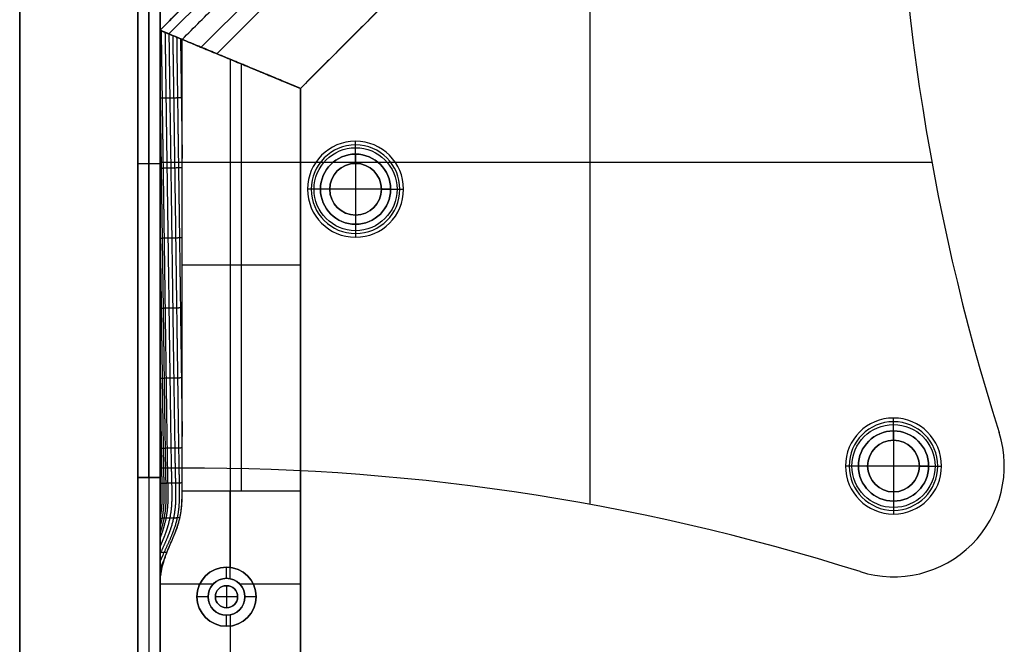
# Model space of a CAD drawing. Header units: millimetres. Extents: x -9 to 941, y -614 to 1386.
# Tile 21 of 30: x -9 to 124, y 1243 to 1328. Entities that reach past the tile are written whole.
import ezdxf

# ---------------------------------------------------------------- set-up
doc = ezdxf.new("R2010")
doc.units = ezdxf.units.MM
doc.header["$MEASUREMENT"] = 0

msp = doc.modelspace()

# ---------------------------------------------------------------- linework, layer by layer
for p, q in [((-9.09, 385.55, 9), (-9.09, 1367.7, 9)), ((50.21, 1366.55, -40.25), (9.91, 1326.24, -40.25)), ((68.09, 1366.55, -0.5), (68.09, 1262.06, -0.5)), ((50.71, 1365.36, -6.81), (11.1, 1325.75, -6.81)), ((52.52, 1360.98, -72.5), (15.47, 1323.94, -72.5)), ((17.6, 1323.06, -5), (53.4, 1358.86, -5)), ((6.91, 1350.7, -20.5), (6.91, 1265.7, -20.5)), ((8.41, 1265.7, -40.5), (8.41, 1350.7, -40.5)), ((8.41, 1350.7, -0.5), (8.41, 1265.7, -0.5)), ((9.91, 1266.94, -2), (9.91, 1350.73, -2)), ((9.91, 1350.7, -20.5), (9.91, 1265.7, -20.5)), ((58.08, 1347.55, -38.75), (28.91, 1318.37, -38.75)), ((68.09, 1335.32, -3.5), (68.09, 1262.06, -3.5)), ((9.91, 1326.24, -38.75), (28.91, 1318.37, -38.75)), ((9.91, 1326.24, -38.75), (28.91, 1318.37, -38.75)), ((9.91, 385.55, -36.5), (9.91, 1326.24, -36.5)), ((19.41, 1322.31, -72.5), (19.41, 1322.31, -5)), ((19.41, 1322.31, -5), (19.41, 1322.31, -72.5)), ((19.41, 1322.31, -72.5), (19.41, 1253.52, -72.5)), ((20.91, 1321.69, -5), (20.91, 1263.88, -5)), ((28.91, 385.55, -36.5), (28.91, 1318.37, -36.5)), ((36.38, 1309.47, 1.25), (36.38, 1311.22, -0.5)), ((36.38, 1308.22, -1), (36.38, 1310.72, -3.5)), ((36.38, 1309.47, 1.25), (36.38, 1309.47, 12.5)), ((36.38, 1309.47, 12.5), (36.38, 1299.97, 12.5)), ((6.91, 1308.2, -40.5), (9.91, 1308.2, -40.5)), ((6.91, 1308.2, -0.5), (9.91, 1308.2, -0.5)), ((6.91, 1308.2, -0.5), (6.91, 1308.2, -40.5)), ((9.91, 1308.83, -0.5), (9.91, 1308.83, -3.5)), ((9.91, 1308.37, -0.5), (114.4, 1308.37, -0.5)), ((9.91, 1308.37, -3.5), (31.62, 1308.37, -3.5)), ((9.91, 1308.2, -0.5), (9.91, 1308.2, -40.5)), ((36.38, 1308.22, -0.5), (36.38, 1308.22, -1)), ((41.14, 1308.37, -3.5), (114.4, 1308.37, -3.5)), ((31.63, 1304.72, 1.25), (29.88, 1304.72, -0.5)), ((32.88, 1304.72, -1), (30.38, 1304.72, -3.5)), ((31.63, 1304.72, 1.25), (31.63, 1304.72, 12.5)), ((41.13, 1304.72, 12.5), (31.63, 1304.72, 12.5)), ((32.88, 1304.72, -0.5), (32.88, 1304.72, -1)), ((39.88, 1304.72, -1), (42.38, 1304.72, -3.5)), ((39.88, 1304.72, -0.5), (39.88, 1304.72, -1)), ((41.13, 1304.72, 1.25), (42.88, 1304.72, -0.5)), ((41.13, 1304.72, 1.25), (41.13, 1304.72, 12.5)), ((36.38, 1301.22, -1), (36.38, 1298.72, -3.5)), ((36.38, 1301.22, -0.5), (36.38, 1301.22, -1)), ((36.38, 1299.97, 1.25), (36.38, 1298.22, -0.5)), ((36.38, 1299.97, 1.25), (36.38, 1299.97, 12.5)), ((28.91, 1294.44, -5), (12.91, 1294.44, -5)), ((109.21, 1272, 1.25), (109.21, 1273.75, -0.5)), ((109.21, 1270.75, -1), (109.21, 1273.25, -3.5)), ((109.21, 1272, 1.25), (109.21, 1272, 12.5)), ((109.21, 1272, 12.5), (109.21, 1262.5, 12.5)), ((123.51, 1271.78, -3.5), (123.51, 1271.78, -0.5)), ((109.21, 1270.75, -0.5), (109.21, 1270.75, -1)), ((9.91, 1266.94, -0.5), (9.91, 1266.94, -3.5)), ((104.46, 1267.25, 1.25), (102.71, 1267.25, -0.5)), ((105.71, 1267.25, -1), (103.21, 1267.25, -3.5)), ((104.46, 1267.25, 1.25), (104.46, 1267.25, 12.5)), ((113.96, 1267.25, 12.5), (104.46, 1267.25, 12.5)), ((105.71, 1267.25, -0.5), (105.71, 1267.25, -1)), ((112.71, 1267.25, -1), (115.21, 1267.25, -3.5)), ((112.71, 1267.25, -0.5), (112.71, 1267.25, -1)), ((113.96, 1267.25, 1.25), (115.71, 1267.25, -0.5)), ((113.96, 1267.25, 1.25), (113.96, 1267.25, 12.5)), ((124.21, 1267.25, -3.5), (124.21, 1267.25, -0.5)), ((6.91, 1265.7, -20.5), (9.91, 1265.7, -20.5)), ((6.91, 1265.7, -20.5), (6.91, 385.85, -20.5)), ((6.91, 1265.7, -20.5), (9.91, 1265.7, -20.5)), ((8.41, 1265.7, -0.5), (8.41, 385.85, -0.5)), ((8.41, 1265.7, -0.5), (8.41, 1265.7, -40.5)), ((8.41, 1265.7, -40.5), (8.41, 385.85, -40.5)), ((8.41, 1265.7, -0.5), (8.41, 1265.7, -40.5)), ((9.91, 1265.7, -20.5), (9.91, 385.85, -20.5)), ((109.21, 1263.75, -1), (109.21, 1261.25, -3.5)), ((109.21, 1263.75, -0.5), (109.21, 1263.75, -1)), ((109.21, 1262.5, 1.25), (109.21, 1260.75, -0.5)), ((109.21, 1262.5, 1.25), (109.21, 1262.5, 12.5)), ((18.91, 1253.55, -72.5), (18.91, 1253.55, -35.5)), ((18.91, 1252.05, -35.5), (18.91, 1253.55, -35.5)), ((18.91, 1252.05, -35.5), (18.91, 1252.05, -1.13)), ((104.68, 1252.95, -0.5), (104.68, 1252.95, -3.5)), ((109.21, 1252.25, -3.5), (109.21, 1252.25, -0.5)), ((17.07, 1251.24, -0.5), (9.91, 1251.24, -0.5)), ((16.9, 1251.24, -0.5), (9.91, 1251.24, -0.5)), ((18.91, 1251.05, -0.5), (18.91, 1251.05, 2.5)), ((18.91, 1251.05, 2.5), (18.91, 1248.05, 2.5)), ((28.91, 1251.24, -0.5), (20.75, 1251.24, -0.5)), ((28.91, 1251.24, -0.5), (21.14, 1251.24, -0.5)), ((16.41, 1249.55, -35.5), (14.91, 1249.55, -35.5)), ((14.91, 1249.55, -72.5), (14.91, 1249.55, -35.5)), ((16.41, 1249.55, -35.5), (16.41, 1249.55, -0.5)), ((17.41, 1249.55, -0.5), (17.41, 1249.55, 2.5)), ((20.41, 1249.55, 2.5), (17.41, 1249.55, 2.5)), ((20.41, 1249.55, -0.5), (20.41, 1249.55, 2.5)), ((22.91, 1249.55, -35.5), (21.41, 1249.55, -35.5)), ((21.41, 1249.55, -35.5), (21.41, 1249.55, -0.5)), ((22.91, 1249.55, -72.5), (22.91, 1249.55, -35.5)), ((18.91, 1248.05, -0.5), (18.91, 1248.05, 2.5)), ((18.91, 1245.55, -35.5), (18.91, 1247.05, -35.5)), ((18.91, 1247.05, -35.5), (18.91, 1247.05, -0.5)), ((19.41, 1247.1, -0.5), (19.41, 1221.52, -0.5)), ((18.91, 1245.55, -72.5), (18.91, 1245.55, -35.5)), ((19.41, 1245.58, -72.5), (19.41, 1029.52, -72.5))]:
    msp.add_line(p, q)
for centre, radius in [((36.38, 1304.72, 0.37), 5.62), ((36.38, 1304.72, -2.25), 4.75), ((36.38, 1304.72, 6.87), 4.75), ((36.38, 1304.72, -0.75), 3.5), ((109.21, 1267.25, 0.37), 5.62), ((109.21, 1267.25, -2.25), 4.75), ((109.21, 1267.25, 6.87), 4.75), ((109.21, 1267.25, -0.75), 3.5), ((18.91, 1249.55, -54), 4), ((18.91, 1249.55, -18), 2.5), ((18.91, 1249.55, 1), 1.5)]:
    msp.add_circle(centre, radius)
for centre, radius, start, end in [((409.49, 1362.42, -3.5), 300, 179.2104, 197.5852), ((409.49, 1362.42, -0.5), 300, 179.2104, 197.5852), ((409.49, 1362.42, -2), 300, 179.2104, 197.5852), ((36.38, 1304.72, -0.5), 6.5, 0, 180), ((36.38, 1304.72, -3.5), 6, 90, 270), ((36.38, 1304.72, -3.5), 6, 270, 90), ((36.38, 1304.72, 1.25), 4.75, 0, 180), ((36.38, 1304.72, 12.5), 4.75, 0, 180), ((36.38, 1304.72, -1), 3.5, 90, 270), ((36.38, 1304.72, -0.5), 3.5, 90, 270), ((36.38, 1304.72, -1), 3.5, 270, 90), ((36.38, 1304.72, -0.5), 3.5, 270, 90), ((36.38, 1304.72, -0.5), 6.5, 180, 0), ((36.38, 1304.72, 1.25), 4.75, 180, 0), ((36.38, 1304.72, 12.5), 4.75, 180, 0), ((109.21, 1267.25, -0.5), 6.5, 360, 180), ((109.21, 1267.25, -3.5), 6, 90, 270), ((109.21, 1267.25, -3.5), 6, 270, 90), ((109.21, 1267.25, 1.25), 4.75, 0, 180), ((109.21, 1267.25, 12.5), 4.75, 360, 180), ((109.21, 1267.25, -3.5), 15, 252.4148, 17.5852), ((109.21, 1267.25, -0.5), 15, 252.4148, 17.5852), ((109.21, 1267.25, -2), 15, 252.4148, 17.5852), ((109.21, 1267.25, -1), 3.5, 90, 270), ((109.21, 1267.25, -0.5), 3.5, 90, 270), ((109.21, 1267.25, -1), 3.5, 270, 90), ((109.21, 1267.25, -0.5), 3.5, 270, 90), ((14.04, 966.97, -3.5), 300, 72.4148, 90.7896), ((14.04, 966.97, -0.5), 300, 72.4148, 90.7896), ((14.04, 966.97, -2), 300, 72.4148, 90.7896), ((109.21, 1267.25, -0.5), 6.5, 180, 0), ((109.21, 1267.25, 1.25), 4.75, 180, 0), ((109.21, 1267.25, 12.5), 4.75, 180, 0), ((18.91, 1249.55, -72.5), 4, 90, 270), ((18.91, 1249.55, -35.5), 4, 90, 270), ((18.91, 1249.55, -72.5), 4, 270, 90), ((18.91, 1249.55, -35.5), 4, 270, 90), ((18.91, 1249.55, -35.5), 2.5, 90, 270), ((18.91, 1249.55, -35.5), 2.5, 270, 90), ((18.91, 1249.55, -0.5), 2.5, 137.3151, 42.6849), ((18.91, 1249.55, -0.5), 1.5, 0, 180), ((18.91, 1249.55, 2.5), 1.5, 0, 180), ((18.91, 1249.55, -0.5), 1.5, 180, 0), ((18.91, 1249.55, 2.5), 1.5, 180, 0)]:
    msp.add_arc(centre, radius, start, end)
at = {"extrusion": (1, 0, 0)}
msp.add_arc((1263.88, 15, 19.41), 20, 233.5396, 270, dxfattribs=at)
for points, degree in [([(-9.09, 385.55, -0.5), (-9.09, 876.62, -0.5), (-9.09, 1367.7, -0.5)], 2), ([(-9.09, 1367.7, 18.5), (-9.09, 876.62, 18.5), (-9.09, 385.55, 18.5)], 2), ([(50.21, 1366.55, -8), (30.06, 1346.4, -8), (9.91, 1326.24, -8)], 2), ([(9.91, 1326.24, -72.5), (30.06, 1346.4, -72.5), (50.21, 1366.55, -72.5)], 2), ([(12.91, 1325, -5), (32.18, 1344.28, -5), (51.46, 1363.55, -5)], 2), ([(6.91, 1265.7, -40.5), (6.91, 1308.2, -40.5), (6.91, 1350.7, -40.5)], 2), ([(6.91, 1350.7, -0.5), (6.91, 1308.2, -0.5), (6.91, 1265.7, -0.5)], 2), ([(9.91, 1350.73, -3.5), (9.91, 1308.83, -3.5), (9.91, 1266.94, -3.5)], 2), ([(9.91, 1350.73, -0.5), (9.91, 1308.83, -0.5), (9.91, 1266.94, -0.5)], 2), ([(9.91, 1350.7, -40.5), (9.91, 1308.2, -40.5), (9.91, 1265.7, -40.5)], 2), ([(9.91, 1265.7, -0.5), (9.91, 1308.2, -0.5), (9.91, 1350.7, -0.5)], 2), ([(58.08, 1347.55, -5), (43.5, 1332.96, -5), (28.91, 1318.37, -5)], 2), ([(58.08, 1347.55, -72.5), (43.5, 1332.96, -72.5), (28.91, 1318.37, -72.5)], 2), ([(9.91, 1326.24, -8), (11.41, 1325.62, -6.5), (12.91, 1325, -5)], 2), ([(9.91, 1326.24, -8), (9.91, 1326.24, -40.25), (9.91, 1326.24, -72.5)], 2), ([(9.91, 1326.24, -72.5), (19.41, 1322.31, -72.5), (28.91, 1318.37, -72.5)], 2), ([(9.91, 1326.24, -8), (9.91, 1325.61, -8), (9.91, 1324.98, -8), (9.91, 1324.35, -8)], 3), ([(12.91, 1325, -5), (11.54, 1325.57, -6.37), (10.84, 1325.86, -7.06), (9.91, 1326.24, -8)], 3), ([(28.91, 1318.37, -72.5), (19.41, 1322.31, -72.5), (9.91, 1326.24, -72.5)], 2), ([(9.91, 1326.24, -72.5), (9.91, 1326.24, -40.25), (9.91, 1326.24, -8)], 2), ([(9.91, 1326.24, -8), (9.91, 1326.24, -8), (9.91, 1326.24, -8), (9.91, 1326.24, -8)], 3), ([(9.91, 385.55, -72.5), (9.91, 855.9, -72.5), (9.91, 1326.24, -72.5)], 2), ([(9.91, 1324.35, -8), (9.91, 1324.98, -8), (9.91, 1325.61, -8), (9.91, 1326.24, -8)], 3), ([(28.91, 1318.37, -5), (20.91, 1321.69, -5), (12.91, 1325, -5)], 2), ([(12.91, 1325, -5), (12.91, 1325, -5), (12.91, 1325, -5), (12.91, 1325, -5)], 3), ([(12.91, 1325, -5), (20.91, 1321.69, -5), (28.91, 1318.37, -5)], 2), ([(28.91, 1318.37, -72.5), (28.91, 1318.37, -38.75), (28.91, 1318.37, -5)], 2), ([(28.91, 1318.37, -5), (28.91, 1291.13, -5), (28.91, 1263.88, -5)], 2), ([(28.91, 1318.37, -72.5), (28.91, 851.96, -72.5), (28.91, 385.55, -72.5)], 2), ([(28.91, 1318.37, -5), (28.91, 1318.37, -38.75), (28.91, 1318.37, -72.5)], 2), ([(12.91, 1270.12, -5), (12.91, 1272.8, -5), (12.91, 1275.81, -5), (12.91, 1279.01, -5)], 3), ([(9.91, 1265.43, -8), (9.91, 1267.02, -8), (9.91, 1268.61, -8), (9.91, 1270.2, -8)], 3), ([(12.91, 1265.42, -5), (12.91, 1266.98, -5), (12.91, 1268.55, -5), (12.91, 1270.12, -5)], 3), ([(9.91, 1265.7, -0.5), (8.41, 1265.7, -0.5), (6.91, 1265.7, -0.5)], 2), ([(6.91, 1265.7, -0.5), (6.91, 825.77, -0.5), (6.91, 385.85, -0.5)], 2), ([(9.91, 1265.7, -40.5), (8.41, 1265.7, -40.5), (6.91, 1265.7, -40.5)], 2), ([(6.91, 1265.7, -40.5), (6.91, 1265.7, -20.5), (6.91, 1265.7, -0.5)], 2), ([(6.91, 385.85, -40.5), (6.91, 825.77, -40.5), (6.91, 1265.7, -40.5)], 2), ([(9.91, 1265.7, -40.5), (8.41, 1265.7, -40.5), (6.91, 1265.7, -40.5)], 2), ([(6.91, 1265.7, -0.5), (6.91, 1265.7, -20.5), (6.91, 1265.7, -40.5)], 2), ([(9.91, 1265.7, -0.5), (8.41, 1265.7, -0.5), (6.91, 1265.7, -0.5)], 2), ([(9.91, 385.85, -0.5), (9.91, 825.77, -0.5), (9.91, 1265.7, -0.5)], 2), ([(9.91, 1265.7, -0.5), (9.91, 1265.7, -20.5), (9.91, 1265.7, -40.5)], 2), ([(9.91, 1265.7, -40.5), (9.91, 825.77, -40.5), (9.91, 385.85, -40.5)], 2), ([(9.91, 1265.7, -40.5), (9.91, 1265.7, -20.5), (9.91, 1265.7, -0.5)], 2), ([(9.91, 1265.43, -8), (9.91, 1264.8, -8), (9.91, 1264.33, -8.01), (9.91, 1263.92, -8)], 3), ([(9.91, 1263.92, -8), (9.91, 1263.91, -8), (9.91, 1263.89, -8), (9.91, 1263.88, -8)], 3), ([(12.91, 1263.88, -5), (12.91, 1263.91, -5), (12.91, 1263.93, -5), (12.91, 1263.95, -5)], 3), ([(12.91, 1263.88, -5), (20.91, 1263.88, -5), (28.91, 1263.88, -5)], 2), ([(12.52, 1259.89, -4.6), (12.56, 1260.05, -4.63), (12.6, 1260.21, -4.66), (12.63, 1260.37, -4.69)], 3), ([(10.64, 1255, -2.92), (10.49, 1254.67, -2.8), (10.34, 1254.34, -2.68), (10.19, 1254.01, -2.57), (10.05, 1253.68, -2.45), (9.91, 1253.35, -2.34)], 5), ([(10.66, 1255.07, -2.96), (10.73, 1255.26, -3.05), (10.8, 1255.45, -3.14), (10.87, 1255.64, -3.22)], 3), ([(10.01, 1252.56, -1.49), (9.99, 1252.51, -1.47), (9.97, 1252.46, -1.45), (9.95, 1252.41, -1.44), (9.93, 1252.36, -1.42), (9.91, 1252.3, -1.4)], 5), ([(9.91, 1251.24, -0.5), (9.91, 818.4, -0.5), (9.91, 385.55, -0.5)], 2), ([(28.91, 385.55, -0.5), (28.91, 818.4, -0.5), (28.91, 1251.24, -0.5)], 2)]:
    msp.add_open_spline(points, degree=degree)
for points, degree, knots in [([(10.06, 1326.18, -7.85), (10.08, 1324.36, -7.82), (10.12, 1322.54, -7.8), (10.14, 1320.72, -7.77), (10.19, 1317, -7.72), (10.24, 1313.28, -7.67), (10.27, 1311.39, -7.64), (10.32, 1307.6, -7.59), (10.38, 1303.81, -7.54), (10.4, 1301.91, -7.51), (10.46, 1298.12, -7.46), (10.51, 1294.33, -7.4), (10.54, 1292.44, -7.38), (10.59, 1288.65, -7.32), (10.64, 1284.85, -7.27), (10.67, 1282.96, -7.25), (10.72, 1279.17, -7.19), (10.78, 1275.38, -7.14), (10.8, 1273.48, -7.12), (10.84, 1270.64, -7.08), (10.89, 1267.8, -7.04), (10.9, 1266.85, -7.03), (10.95, 1264.95, -7.02), (10.99, 1263.06, -7), (11, 1262.12, -6.97), (10.84, 1260.62, -6.83), (10.47, 1259.13, -6.52), (10.3, 1258.59, -6.38), (10.12, 1258.05, -6.23), (9.91, 1257.51, -6.06)], 5, [-3.833805, -3.833805, -3.833805, -3.833805, -3.833805, -3.833805, -2.923152, -2.923152, -2.923152, -1.975743, -1.975743, -1.975743, -1.028334, -1.028334, -1.028334, -0.080926, -0.080926, -0.080926, 0.866483, 0.866483, 0.866483, 1.813892, 1.813892, 1.813892, 2.287597, 2.287597, 2.287597, 2.761301, 2.761301, 2.761301, 3.035936, 3.035936, 3.035936, 3.035936, 3.035936, 3.035936]), ([(10.58, 1325.97, -7.32), (10.61, 1324.19, -7.3), (10.64, 1322.41, -7.28), (10.66, 1320.64, -7.25), (10.71, 1316.97, -7.2), (10.76, 1313.29, -7.15), (10.79, 1311.4, -7.12), (10.84, 1307.61, -7.07), (10.9, 1303.82, -7.01), (10.92, 1301.92, -6.99), (10.98, 1298.13, -6.94), (11.03, 1294.34, -6.88), (11.06, 1292.45, -6.86), (11.11, 1288.66, -6.8), (11.16, 1284.87, -6.75), (11.19, 1282.97, -6.73), (11.24, 1279.18, -6.67), (11.3, 1275.39, -6.62), (11.32, 1273.5, -6.6), (11.37, 1270.65, -6.56), (11.41, 1267.81, -6.53), (11.43, 1266.86, -6.51), (11.48, 1264.97, -6.5), (11.52, 1263.07, -6.49), (11.52, 1262.13, -6.46), (11.34, 1260.39, -6.29), (10.86, 1258.68, -5.89), (10.58, 1257.9, -5.65), (10.25, 1257.13, -5.39), (9.91, 1256.35, -5.12)], 5, [-3.811064, -3.811064, -3.811064, -3.811064, -3.811064, -3.811064, -2.923152, -2.923152, -2.923152, -1.975743, -1.975743, -1.975743, -1.028334, -1.028334, -1.028334, -0.080926, -0.080926, -0.080926, 0.866483, 0.866483, 0.866483, 1.813892, 1.813892, 1.813892, 2.287597, 2.287597, 2.287597, 2.761301, 2.761301, 2.761301, 3.154119, 3.154119, 3.154119, 3.154119, 3.154119, 3.154119]), ([(11.11, 1325.75, -6.8), (11.13, 1324.02, -6.77), (11.16, 1322.29, -6.76), (11.18, 1320.56, -6.73), (11.23, 1316.93, -6.68), (11.29, 1313.31, -6.63), (11.31, 1311.41, -6.6), (11.37, 1307.62, -6.55), (11.42, 1303.83, -6.49), (11.45, 1301.93, -6.47), (11.5, 1298.14, -6.41), (11.55, 1294.35, -6.36), (11.58, 1292.46, -6.34), (11.63, 1288.67, -6.28), (11.68, 1284.88, -6.23), (11.71, 1282.98, -6.21), (11.76, 1279.19, -6.16), (11.82, 1275.4, -6.1), (11.85, 1273.51, -6.08), (11.89, 1270.66, -6.04), (11.93, 1267.82, -6.01), (11.95, 1266.87, -5.99), (12, 1264.98, -5.98), (12.04, 1263.08, -5.96), (12.04, 1262.14, -5.94), (11.84, 1260.24, -5.74), (11.26, 1258.37, -5.27), (10.87, 1257.44, -4.95), (10.41, 1256.46, -4.6), (9.97, 1255.48, -4.25), (9.95, 1255.44, -4.23), (9.93, 1255.39, -4.22), (9.91, 1255.35, -4.2)], 5, [-3.788254, -3.788254, -3.788254, -3.788254, -3.788254, -3.788254, -2.923152, -2.923152, -2.923152, -1.975743, -1.975743, -1.975743, -1.028334, -1.028334, -1.028334, -0.080926, -0.080926, -0.080926, 0.866483, 0.866483, 0.866483, 1.813892, 1.813892, 1.813892, 2.287597, 2.287597, 2.287597, 2.761301, 2.761301, 2.761301, 3.235006, 3.235006, 3.235006, 3.257143, 3.257143, 3.257143, 3.257143, 3.257143, 3.257143]), ([(11.63, 1325.53, -6.28), (11.65, 1323.85, -6.25), (11.68, 1322.16, -6.23), (11.7, 1320.48, -6.21), (11.76, 1316.9, -6.16), (11.81, 1313.32, -6.11), (11.83, 1311.42, -6.08), (11.89, 1307.63, -6.03), (11.94, 1303.84, -5.97), (11.97, 1301.95, -5.95), (12.02, 1298.16, -5.89), (12.07, 1294.37, -5.84), (12.1, 1292.47, -5.82), (12.15, 1288.68, -5.76), (12.2, 1284.89, -5.71), (12.23, 1282.99, -5.69), (12.28, 1279.2, -5.63), (12.34, 1275.41, -5.58), (12.36, 1273.52, -5.56), (12.4, 1270.68, -5.52), (12.45, 1267.83, -5.48), (12.46, 1266.89, -5.47), (12.5, 1264.99, -5.45), (12.54, 1263.09, -5.43), (12.53, 1262.15, -5.41), (12.33, 1260.25, -5.19), (11.74, 1258.39, -4.72), (11.33, 1257.45, -4.39), (10.77, 1256.27, -3.96), (10.24, 1255.09, -3.53), (10.13, 1254.85, -3.45), (10.02, 1254.6, -3.36), (9.91, 1254.36, -3.27)], 5, [-3.765394, -3.765394, -3.765394, -3.765394, -3.765394, -3.765394, -2.923152, -2.923152, -2.923152, -1.975743, -1.975743, -1.975743, -1.028334, -1.028334, -1.028334, -0.080926, -0.080926, -0.080926, 0.866483, 0.866483, 0.866483, 1.813892, 1.813892, 1.813892, 2.287597, 2.287597, 2.287597, 2.761301, 2.761301, 2.761301, 3.235006, 3.235006, 3.235006, 3.358451, 3.358451, 3.358451, 3.358451, 3.358451, 3.358451]), ([(12.16, 1325.31, -5.75), (12.18, 1323.68, -5.73), (12.2, 1322.04, -5.71), (12.23, 1320.4, -5.69), (12.28, 1316.86, -5.64), (12.33, 1313.33, -5.59), (12.35, 1311.43, -5.56), (12.41, 1307.64, -5.51), (12.46, 1303.85, -5.45), (12.49, 1301.96, -5.43), (12.54, 1298.17, -5.37), (12.59, 1294.38, -5.32), (12.62, 1292.48, -5.29), (12.67, 1288.69, -5.24), (12.72, 1284.9, -5.19), (12.75, 1283.01, -5.17), (12.8, 1279.52, -5.12), (12.84, 1276.03, -5.07), (12.87, 1274.44, -5.05), (12.89, 1272.85, -5.03), (12.91, 1271.26, -5)], 5, [-3.742509, -3.742509, -3.742509, -3.742509, -3.742509, -3.742509, -2.923152, -2.923152, -2.923152, -1.975743, -1.975743, -1.975743, -1.028334, -1.028334, -1.028334, -0.080926, -0.080926, -0.080926, 0.866483, 0.866483, 0.866483, 1.662377, 1.662377, 1.662377, 1.662377, 1.662377, 1.662377]), ([(12.68, 1325.1, -5.23), (12.7, 1323.5, -5.21), (12.73, 1321.91, -5.19), (12.75, 1320.32, -5.16), (12.79, 1317.07, -5.12), (12.84, 1313.82, -5.07), (12.86, 1312.17, -5.05), (12.89, 1310.51, -5.03), (12.91, 1308.86, -5)], 5, [-3.719619, -3.719619, -3.719619, -3.719619, -3.719619, -3.719619, -2.923152, -2.923152, -2.923152, -2.096223, -2.096223, -2.096223, -2.096223, -2.096223, -2.096223]), ([(9.91, 1324.35, -8), (9.91, 1324.05, -8), (9.91, 1323.71, -8), (9.91, 1320.96, -8.01), (9.91, 1320.86, -8), (9.91, 1317.27, -8), (9.91, 1317.01, -8), (9.91, 1316.69, -8)], 3, [0.222986, 0.222986, 0.222986, 0.222986, 0.3003456, 0.3003456, 0.7683888, 0.7683888, 0.791342, 0.791342, 0.791342, 0.791342]), ([(12.91, 1279.01, -5), (12.91, 1286.68, -5), (12.91, 1294.34, -5), (12.91, 1305.84, -5), (12.91, 1309.67, -5), (12.91, 1315.42, -5), (12.91, 1317.34, -5), (12.91, 1320.21, -5), (12.91, 1321.17, -5), (12.91, 1323.09, -5), (12.91, 1324.04, -5), (12.91, 1325, -5)], 3, [-2.624015, -2.624015, -2.624015, -2.624015, -1.324464, -1.324464, -0.674689, -0.674689, -0.349801, -0.349801, -0.187357, -0.187357, -0.024913, -0.024913, -0.024913, -0.024913]), ([(12.91, 1279.01, -5), (12.91, 1279.16, -5), (12.91, 1279.32, -5), (12.91, 1284.67, -5), (12.91, 1289.87, -5), (12.91, 1295.06, -5), (12.91, 1300.26, -5), (12.91, 1305.46, -5), (12.91, 1315.44, -5), (12.91, 1320.22, -5), (12.91, 1325, -5)], 3, [-4.723555, -4.723555, -4.723555, -4.723555, -4.677058, -4.677058, -3.118039, -3.118039, -3.118039, -1.559019, -1.559019, -0.124235, -0.124235, -0.124235, -0.124235]), ([(9.91, 1318.63, -8), (9.91, 1318.32, -8), (9.92, 1318.01, -7.99), (9.92, 1317.69, -7.99), (9.95, 1315.48, -7.96), (9.98, 1313.28, -7.93), (10.01, 1311.38, -7.9), (10.06, 1307.59, -7.85), (10.12, 1303.8, -7.8), (10.14, 1301.91, -7.77), (10.2, 1298.12, -7.72), (10.25, 1294.33, -7.66), (10.28, 1292.43, -7.64), (10.33, 1288.64, -7.58), (10.38, 1284.85, -7.53), (10.41, 1282.95, -7.51), (10.46, 1279.16, -7.45), (10.51, 1275.37, -7.4), (10.54, 1273.48, -7.38), (10.58, 1270.64, -7.34), (10.63, 1267.79, -7.3), (10.64, 1266.85, -7.28), (10.68, 1264.95, -7.27), (10.73, 1263.05, -7.26), (10.73, 1262.11, -7.23), (10.59, 1260.76, -7.1), (10.27, 1259.41, -6.84), (10.17, 1259.01, -6.75), (10.04, 1258.61, -6.65), (9.91, 1258.21, -6.53)], 5, [-3.079391, -3.079391, -3.079391, -3.079391, -3.079391, -3.079391, -2.923152, -2.923152, -2.923152, -1.975743, -1.975743, -1.975743, -1.028334, -1.028334, -1.028334, -0.080926, -0.080926, -0.080926, 0.866483, 0.866483, 0.866483, 1.813892, 1.813892, 1.813892, 2.287597, 2.287597, 2.287597, 2.761301, 2.761301, 2.761301, 2.964124, 2.964124, 2.964124, 2.964124, 2.964124, 2.964124]), ([(9.91, 1317.07, -8), (9.91, 1317.07, -8), (9.92, 1317.07, -7.99), (9.92, 1317.07, -7.99), (9.98, 1317.07, -7.93), (10.03, 1317.07, -7.88), (10.09, 1317.07, -7.82), (10.24, 1317.07, -7.67), (10.4, 1317.08, -7.51), (10.5, 1317.08, -7.41), (10.71, 1317.08, -7.2), (10.92, 1317.09, -6.99), (11.02, 1317.09, -6.89), (11.23, 1317.1, -6.68), (11.44, 1317.1, -6.47), (11.54, 1317.1, -6.37), (11.75, 1317.11, -6.16), (11.96, 1317.11, -5.95), (12.06, 1317.11, -5.85), (12.27, 1317.12, -5.64), (12.48, 1317.12, -5.43), (12.59, 1317.13, -5.33), (12.71, 1317.13, -5.2), (12.84, 1317.13, -5.07), (12.86, 1317.13, -5.05), (12.89, 1317.13, -5.03), (12.91, 1317.13, -5)], 5, [-0.1787622, -0.1787622, -0.1787622, -0.1787622, -0.1787622, -0.1787622, -0.1757831, -0.1757831, -0.1757831, -0.1393868, -0.1393868, -0.1393868, -0.0665941, -0.0665941, -0.0665941, 0.0061986, 0.0061986, 0.0061986, 0.0789913, 0.0789913, 0.0789913, 0.151784, 0.151784, 0.151784, 0.2245767, 0.2245767, 0.2245767, 0.2409015, 0.2409015, 0.2409015, 0.2409015, 0.2409015, 0.2409015]), ([(9.91, 1316.69, -8), (9.91, 1314.68, -8), (9.91, 1312.67, -8), (9.91, 1309.73, -8), (9.91, 1308.8, -8), (9.91, 1307.88, -8)], 3, [0.9554174, 0.9554174, 0.9554174, 0.9554174, 1.5590194, 1.5590194, 1.8367848, 1.8367848, 1.8367848, 1.8367848]), ([(9.91, 1307.88, -8), (9.91, 1303.61, -8), (9.91, 1299.34, -8), (9.91, 1295.06, -8), (9.91, 1289.87, -8), (9.91, 1284.67, -8), (9.91, 1279.34, -8), (9.91, 1279.2, -8), (9.91, 1279.06, -8)], 3, [1.836785, 1.836785, 1.836785, 1.836785, 3.118039, 3.118039, 3.118039, 4.677058, 4.677058, 4.718306, 4.718306, 4.718306, 4.718306]), ([(9.91, 1307.59, -8), (9.94, 1307.59, -7.97), (9.97, 1307.59, -7.94), (10, 1307.59, -7.91), (10.08, 1307.59, -7.83), (10.17, 1307.59, -7.74), (10.22, 1307.59, -7.69), (10.38, 1307.6, -7.54), (10.53, 1307.6, -7.38), (10.64, 1307.6, -7.28), (10.84, 1307.61, -7.07), (11.05, 1307.61, -6.86), (11.16, 1307.62, -6.76), (11.37, 1307.62, -6.55), (11.57, 1307.62, -6.34), (11.68, 1307.63, -6.24), (11.89, 1307.63, -6.03), (12.09, 1307.64, -5.82), (12.2, 1307.64, -5.71), (12.4, 1307.64, -5.51), (12.61, 1307.65, -5.3), (12.71, 1307.65, -5.2), (12.81, 1307.65, -5.1), (12.91, 1307.65, -5)], 5, [-0.1972776, -0.1972776, -0.1972776, -0.1972776, -0.1972776, -0.1972776, -0.1757831, -0.1757831, -0.1757831, -0.1393868, -0.1393868, -0.1393868, -0.0665941, -0.0665941, -0.0665941, 0.0061986, 0.0061986, 0.0061986, 0.0789913, 0.0789913, 0.0789913, 0.151784, 0.151784, 0.151784, 0.2221956, 0.2221956, 0.2221956, 0.2221956, 0.2221956, 0.2221956]), ([(9.91, 1299.96, -8), (9.91, 1299.59, -8), (9.92, 1299.22, -7.99), (9.93, 1298.85, -7.99), (9.96, 1296.58, -7.96), (9.99, 1294.32, -7.92), (10.02, 1292.42, -7.9), (10.07, 1288.63, -7.84), (10.12, 1284.84, -7.79), (10.15, 1282.95, -7.77), (10.2, 1279.16, -7.71), (10.25, 1275.37, -7.66), (10.28, 1273.47, -7.64), (10.32, 1270.63, -7.59), (10.37, 1267.79, -7.56), (10.38, 1266.84, -7.54), (10.42, 1264.94, -7.53), (10.45, 1263.05, -7.51), (10.46, 1262.11, -7.48), (10.33, 1260.93, -7.37), (10.08, 1259.75, -7.16), (10.03, 1259.52, -7.11), (9.97, 1259.3, -7.07), (9.91, 1259.07, -7.01)], 5, [-1.213301, -1.213301, -1.213301, -1.213301, -1.213301, -1.213301, -1.028334, -1.028334, -1.028334, -0.080926, -0.080926, -0.080926, 0.866483, 0.866483, 0.866483, 1.813892, 1.813892, 1.813892, 2.287597, 2.287597, 2.287597, 2.761301, 2.761301, 2.761301, 2.876623, 2.876623, 2.876623, 2.876623, 2.876623, 2.876623]), ([(9.91, 1298.11, -8), (9.91, 1298.11, -8), (9.92, 1298.11, -7.99), (9.93, 1298.11, -7.99), (9.98, 1298.11, -7.93), (10.04, 1298.11, -7.87), (10.09, 1298.11, -7.82), (10.2, 1298.12, -7.72), (10.3, 1298.12, -7.61), (10.35, 1298.12, -7.56), (10.51, 1298.12, -7.4), (10.66, 1298.13, -7.25), (10.77, 1298.13, -7.14), (10.98, 1298.13, -6.94), (11.19, 1298.14, -6.73), (11.29, 1298.14, -6.62), (11.5, 1298.14, -6.42), (11.71, 1298.15, -6.21), (11.81, 1298.15, -6.1), (12.02, 1298.16, -5.89), (12.23, 1298.16, -5.69), (12.33, 1298.16, -5.58), (12.51, 1298.17, -5.4), (12.69, 1298.17, -5.23), (12.76, 1298.17, -5.15), (12.84, 1298.17, -5.08), (12.91, 1298.18, -5)], 5, [-0.2157945, -0.2157945, -0.2157945, -0.2157945, -0.2157945, -0.2157945, -0.2121795, -0.2121795, -0.2121795, -0.1757831, -0.1757831, -0.1757831, -0.1393868, -0.1393868, -0.1393868, -0.0665941, -0.0665941, -0.0665941, 0.0061986, 0.0061986, 0.0061986, 0.0789913, 0.0789913, 0.0789913, 0.151784, 0.151784, 0.151784, 0.2035931, 0.2035931, 0.2035931, 0.2035931, 0.2035931, 0.2035931]), ([(9.91, 1288.63, -8), (9.94, 1288.63, -7.97), (9.97, 1288.63, -7.94), (10, 1288.63, -7.91), (10.09, 1288.63, -7.82), (10.17, 1288.64, -7.74), (10.22, 1288.64, -7.69), (10.33, 1288.64, -7.58), (10.43, 1288.64, -7.48), (10.48, 1288.64, -7.43), (10.64, 1288.65, -7.27), (10.8, 1288.65, -7.12), (10.9, 1288.65, -7.01), (11.11, 1288.66, -6.8), (11.32, 1288.66, -6.6), (11.42, 1288.66, -6.49), (11.63, 1288.67, -6.28), (11.84, 1288.67, -6.08), (11.94, 1288.68, -5.97), (12.15, 1288.68, -5.76), (12.36, 1288.68, -5.56), (12.46, 1288.69, -5.45), (12.61, 1288.69, -5.3), (12.77, 1288.69, -5.15), (12.81, 1288.69, -5.1), (12.86, 1288.7, -5.05), (12.91, 1288.7, -5)], 5, [-0.2343108, -0.2343108, -0.2343108, -0.2343108, -0.2343108, -0.2343108, -0.2121795, -0.2121795, -0.2121795, -0.1757831, -0.1757831, -0.1757831, -0.1393868, -0.1393868, -0.1393868, -0.0665941, -0.0665941, -0.0665941, 0.0061986, 0.0061986, 0.0061986, 0.0789913, 0.0789913, 0.0789913, 0.151784, 0.151784, 0.151784, 0.185293, 0.185293, 0.185293, 0.185293, 0.185293, 0.185293]), ([(9.91, 1281.33, -8), (9.92, 1280.89, -8), (9.92, 1280.46, -7.99), (9.93, 1280.02, -7.98), (9.96, 1277.69, -7.95), (9.99, 1275.36, -7.92), (10.02, 1273.47, -7.89), (10.06, 1270.62, -7.85), (10.1, 1267.78, -7.82), (10.11, 1266.83, -7.8), (10.15, 1264.94, -7.78), (10.18, 1263.06, -7.76), (10.19, 1262.12, -7.72), (10.09, 1261.18, -7.64), (9.91, 1260.24, -7.49)], 5, [0.648922, 0.648922, 0.648922, 0.648922, 0.648922, 0.648922, 0.866483, 0.866483, 0.866483, 1.813892, 1.813892, 1.813892, 2.287597, 2.287597, 2.287597, 2.757946, 2.757946, 2.757946, 2.757946, 2.757946, 2.757946]), ([(9.91, 1279.15, -8), (9.92, 1279.15, -8), (9.92, 1279.15, -7.99), (9.93, 1279.15, -7.98), (9.99, 1279.15, -7.93), (10.04, 1279.15, -7.87), (10.1, 1279.16, -7.82), (10.2, 1279.16, -7.71), (10.3, 1279.16, -7.61), (10.36, 1279.16, -7.56), (10.46, 1279.16, -7.45), (10.57, 1279.17, -7.35), (10.62, 1279.17, -7.3), (10.77, 1279.17, -7.14), (10.93, 1279.17, -6.99), (11.03, 1279.18, -6.88), (11.24, 1279.18, -6.67), (11.45, 1279.19, -6.47), (11.56, 1279.19, -6.36), (11.76, 1279.19, -6.16), (11.97, 1279.2, -5.95), (12.07, 1279.2, -5.84), (12.28, 1279.2, -5.63), (12.49, 1279.21, -5.43), (12.59, 1279.21, -5.32), (12.72, 1279.21, -5.2), (12.84, 1279.22, -5.07), (12.87, 1279.22, -5.05), (12.89, 1279.22, -5.02), (12.91, 1279.22, -5)], 5, [-0.2528283, -0.2528283, -0.2528283, -0.2528283, -0.2528283, -0.2528283, -0.2485758, -0.2485758, -0.2485758, -0.2121795, -0.2121795, -0.2121795, -0.1757831, -0.1757831, -0.1757831, -0.1393868, -0.1393868, -0.1393868, -0.0665941, -0.0665941, -0.0665941, 0.0061986, 0.0061986, 0.0061986, 0.0789913, 0.0789913, 0.0789913, 0.151784, 0.151784, 0.151784, 0.1672337, 0.1672337, 0.1672337, 0.1672337, 0.1672337, 0.1672337]), ([(9.91, 1279.06, -8), (9.91, 1278.02, -8), (9.91, 1276.98, -8), (9.91, 1274.88, -8), (9.91, 1273.38, -8), (9.91, 1271.12, -8), (9.91, 1270.72, -8), (9.91, 1270.2, -8)], 3, [1.08266028, 1.08266028, 1.08266028, 1.08266028, 1.09377954, 1.09377954, 1.10508501, 1.10508501, 1.10974802, 1.10974802, 1.10974802, 1.10974802]), ([(9.91, 1270.2, -8), (9.91, 1269.8, -8), (9.91, 1269.4, -8), (9.91, 1268.61, -8), (9.91, 1268.21, -8), (9.91, 1267.02, -8), (9.91, 1266.23, -8), (9.91, 1265.43, -8)], 3, [-0.7928934, -0.7928934, -0.7928934, -0.7928934, -0.5946703, -0.5946703, -0.396447, -0.396447, 0, 0, 0, 0]), ([(9.91, 1269.67, -8), (9.94, 1269.67, -7.97), (9.98, 1269.67, -7.94), (10.01, 1269.67, -7.91), (10.09, 1269.68, -7.82), (10.18, 1269.68, -7.74), (10.23, 1269.68, -7.69), (10.34, 1269.68, -7.58), (10.44, 1269.68, -7.48), (10.49, 1269.69, -7.43), (10.6, 1269.69, -7.32), (10.7, 1269.69, -7.22), (10.76, 1269.69, -7.17), (10.91, 1269.69, -7.01), (11.07, 1269.7, -6.86), (11.17, 1269.7, -6.76), (11.38, 1269.7, -6.55), (11.59, 1269.71, -6.34), (11.7, 1269.71, -6.24), (11.9, 1269.72, -6.03), (12.11, 1269.72, -5.82), (12.21, 1269.72, -5.72), (12.41, 1269.73, -5.51), (12.62, 1269.73, -5.31), (12.71, 1269.73, -5.2), (12.81, 1269.74, -5.1), (12.91, 1269.74, -5)], 5, [-0.2712864, -0.2712864, -0.2712864, -0.2712864, -0.2712864, -0.2712864, -0.2485758, -0.2485758, -0.2485758, -0.2121795, -0.2121795, -0.2121795, -0.1757831, -0.1757831, -0.1757831, -0.1393868, -0.1393868, -0.1393868, -0.0665941, -0.0665941, -0.0665941, 0.0061986, 0.0061986, 0.0061986, 0.0789913, 0.0789913, 0.0789913, 0.1487683, 0.1487683, 0.1487683, 0.1487683, 0.1487683, 0.1487683]), ([(12.91, 1265.42, -5), (12.91, 1266.2, -5), (12.91, 1266.98, -5), (12.91, 1268.55, -5), (12.91, 1269.33, -5), (12.91, 1270.12, -5)], 3, [-0.54867, -0.54867, -0.54867, -0.54867, -0.274335, -0.274335, 0, 0, 0, 0]), ([(12.91, 1263.95, -5), (12.91, 1264.2, -5), (12.91, 1264.46, -5), (12.91, 1264.88, -5), (12.91, 1265.13, -5), (12.91, 1265.42, -5)], 3, [0.0558795, 0.0558795, 0.0558795, 0.0558795, 0.1297878, 0.1297878, 0.1944225, 0.1944225, 0.1944225, 0.1944225]), ([(9.91, 1264.93, -8), (9.96, 1264.93, -7.96), (10, 1264.94, -7.92), (10.05, 1264.94, -7.87), (10.15, 1264.94, -7.77), (10.25, 1264.94, -7.68), (10.31, 1264.94, -7.63), (10.42, 1264.94, -7.53), (10.52, 1264.95, -7.43), (10.58, 1264.95, -7.37), (10.68, 1264.95, -7.27), (10.79, 1264.95, -7.17), (10.84, 1264.95, -7.12), (11, 1264.96, -6.97), (11.16, 1264.96, -6.81), (11.27, 1264.96, -6.71), (11.48, 1264.97, -6.5), (11.69, 1264.97, -6.29), (11.79, 1264.97, -6.19), (11.99, 1264.98, -5.98), (12.2, 1264.98, -5.77), (12.3, 1264.98, -5.66), (12.48, 1264.99, -5.47), (12.67, 1264.99, -5.27), (12.75, 1265, -5.18), (12.83, 1265, -5.09), (12.91, 1265, -5)], 5, [-0.2807319, -0.2807319, -0.2807319, -0.2807319, -0.2807319, -0.2807319, -0.2485758, -0.2485758, -0.2485758, -0.2121795, -0.2121795, -0.2121795, -0.1757831, -0.1757831, -0.1757831, -0.1393868, -0.1393868, -0.1393868, -0.0665941, -0.0665941, -0.0665941, 0.0061986, 0.0061986, 0.0061986, 0.0789913, 0.0789913, 0.0789913, 0.1391847, 0.1391847, 0.1391847, 0.1391847, 0.1391847, 0.1391847]), ([(9.91, 1263.88, -8), (9.91, 1263.44, -8), (9.91, 1263, -7.98), (9.91, 1262.12, -7.91), (9.91, 1261.68, -7.85), (9.91, 1261.24, -7.76)], 3, [-0.2695227, -0.2695227, -0.2695227, -0.2695227, -0.1348301, -0.1348301, 0, 0, 0, 0]), ([(9.91, 1261.24, -7.76), (9.91, 1261.33, -7.78), (9.91, 1261.41, -7.79), (9.91, 1262.28, -7.95), (9.91, 1263.08, -8), (9.91, 1263.88, -8)], 3, [-6.5017272, -6.5017272, -6.5017272, -6.5017272, -6.475889, -6.475889, -6.2360776, -6.2360776, -6.2360776, -6.2360776]), ([(12.63, 1260.37, -4.69), (12.75, 1260.95, -4.8), (12.82, 1261.54, -4.87), (12.9, 1262.71, -4.98), (12.9, 1263.3, -5), (12.91, 1263.88, -5)], 3, [-0.2999482, -0.2999482, -0.2999482, -0.2999482, -0.1499797, -0.1499797, 0, 0, 0, 0]), ([(12.63, 1260.37, -4.69), (12.66, 1260.51, -4.72), (12.69, 1260.65, -4.74), (12.74, 1260.99, -4.79), (12.77, 1261.18, -4.82), (12.83, 1261.64, -4.88), (12.85, 1261.91, -4.91), (12.89, 1262.51, -4.96), (12.89, 1262.75, -4.97), (12.91, 1263.3, -5), (12.91, 1263.58, -5), (12.91, 1263.88, -5)], 3, [-6.6437369, -6.6437369, -6.6437369, -6.6437369, -6.5422548, -6.5422548, -6.4406873, -6.4406873, -6.3391122, -6.3391122, -6.2883552, -6.2883552, -6.2360776, -6.2360776, -6.2360776, -6.2360776]), ([(9.91, 1261.24, -7.76), (9.91, 1260.98, -7.7), (9.91, 1260.73, -7.64), (9.91, 1260.36, -7.53), (9.91, 1260.25, -7.5), (9.91, 1260.15, -7.46)], 3, [1.137726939, 1.137726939, 1.137726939, 1.137726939, 1.141294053, 1.141294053, 1.142808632, 1.142808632, 1.142808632, 1.142808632]), ([(9.91, 1260.21, -7.48), (9.96, 1260.21, -7.43), (10.02, 1260.21, -7.38), (10.07, 1260.21, -7.33), (10.18, 1260.21, -7.24), (10.28, 1260.22, -7.14), (10.34, 1260.22, -7.08), (10.45, 1260.22, -6.98), (10.55, 1260.22, -6.88), (10.61, 1260.22, -6.83), (10.77, 1260.23, -6.68), (10.92, 1260.23, -6.52), (11.03, 1260.23, -6.42), (11.24, 1260.24, -6.21), (11.44, 1260.24, -6), (11.54, 1260.24, -5.89), (11.74, 1260.25, -5.68), (11.94, 1260.25, -5.46), (12.04, 1260.26, -5.35), (12.21, 1260.26, -5.15), (12.39, 1260.27, -4.95), (12.46, 1260.27, -4.86), (12.54, 1260.27, -4.77), (12.61, 1260.27, -4.67)], 5, [-0.2477379, -0.2477379, -0.2477379, -0.2477379, -0.2477379, -0.2477379, -0.2121795, -0.2121795, -0.2121795, -0.1757831, -0.1757831, -0.1757831, -0.1393868, -0.1393868, -0.1393868, -0.0665941, -0.0665941, -0.0665941, 0.0061986, 0.0061986, 0.0061986, 0.0789913, 0.0789913, 0.0789913, 0.137925, 0.137925, 0.137925, 0.137925, 0.137925, 0.137925]), ([(9.91, 1260.15, -7.46), (9.91, 1260.1, -7.45), (9.91, 1260.06, -7.43), (9.91, 1259.3, -7.16), (9.91, 1258.64, -6.82), (9.91, 1257.37, -5.99), (9.91, 1256.78, -5.5), (9.91, 1256.2, -4.99)], 3, [6.6161787, 6.6161787, 6.6161787, 6.6161787, 6.6306025, 6.6306025, 6.8595874, 6.8595874, 7.1051571, 7.1051571, 7.1051571, 7.1051571]), ([(10.87, 1255.64, -3.22), (11.15, 1256.34, -3.54), (11.48, 1257.05, -3.81), (11.92, 1258.11, -4.16), (12.06, 1258.47, -4.26), (12.32, 1259.18, -4.45), (12.43, 1259.54, -4.53), (12.52, 1259.89, -4.6)], 3, [-0.4010757, -0.4010757, -0.4010757, -0.4010757, -0.2004842, -0.2004842, -0.1002421, -0.1002421, 0, 0, 0, 0]), ([(10.87, 1255.64, -3.22), (11.01, 1255.99, -3.38), (11.15, 1256.31, -3.52), (11.42, 1256.94, -3.76), (11.56, 1257.25, -3.87), (11.83, 1257.89, -4.09), (11.97, 1258.22, -4.19), (12.18, 1258.78, -4.34), (12.25, 1258.97, -4.39), (12.38, 1259.4, -4.49), (12.45, 1259.63, -4.55), (12.52, 1259.89, -4.6)], 3, [-7.2432276, -7.2432276, -7.2432276, -7.2432276, -7.1076885, -7.1076885, -6.972153, -6.972153, -6.8366168, -6.8366168, -6.7688492, -6.7688492, -6.7010754, -6.7010754, -6.7010754, -6.7010754]), ([(9.91, 1256.2, -4.99), (9.91, 1256.1, -4.89), (9.91, 1255.99, -4.8), (9.91, 1255.76, -4.58), (9.91, 1255.62, -4.46), (9.91, 1255.48, -4.32)], 3, [1.172439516, 1.172439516, 1.172439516, 1.172439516, 1.175385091, 1.175385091, 1.179185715, 1.179185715, 1.179185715, 1.179185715]), ([(9.91, 1255.56, -4.4), (9.93, 1255.56, -4.38), (9.95, 1255.57, -4.35), (9.97, 1255.57, -4.33), (10.08, 1255.57, -4.19), (10.19, 1255.57, -4.05), (10.28, 1255.57, -3.94), (10.45, 1255.58, -3.72), (10.62, 1255.59, -3.51), (10.7, 1255.59, -3.41), (10.78, 1255.59, -3.31), (10.86, 1255.59, -3.2)], 5, [-0.0097722, -0.0097722, -0.0097722, -0.0097722, -0.0097722, -0.0097722, 0.0061986, 0.0061986, 0.0061986, 0.0789913, 0.0789913, 0.0789913, 0.143422, 0.143422, 0.143422, 0.143422, 0.143422, 0.143422]), ([(9.91, 1255.48, -4.32), (9.91, 1255.19, -4.05), (9.91, 1254.89, -3.78), (9.91, 1254.31, -3.23), (9.91, 1254.02, -2.96), (9.91, 1253.43, -2.42), (9.91, 1253.14, -2.15), (9.91, 1252.54, -1.61), (9.91, 1252.25, -1.35), (9.91, 1251.84, -0.99), (9.91, 1251.73, -0.9), (9.91, 1251.59, -0.78), (9.91, 1251.56, -0.76), (9.91, 1251.52, -0.73), (9.91, 1251.52, -0.72), (9.91, 1251.51, -0.72), (9.91, 1251.51, -0.71), (9.91, 1251.51, -0.71), (9.91, 1251.51, -0.72), (9.91, 1251.51, -0.72), (9.91, 1251.51, -0.72), (9.91, 1251.52, -0.73), (9.91, 1251.53, -0.73), (9.91, 1251.57, -0.76), (9.92, 1251.6, -0.78), (9.92, 1251.75, -0.9), (9.93, 1251.87, -0.99), (9.97, 1252.31, -1.32), (10.02, 1252.64, -1.55), (10.22, 1253.66, -2.21), (10.41, 1254.36, -2.61), (10.66, 1255.07, -2.96)], 3, [-3.923274, -3.923274, -3.923274, -3.923274, -3.575251, -3.575251, -3.227222, -3.227222, -2.879194, -2.879194, -2.531167, -2.531167, -2.402935, -2.402935, -2.370877, -2.370877, -2.362863, -2.362863, -2.360859, -2.360859, -2.358856, -2.358856, -2.354848, -2.354848, -2.33882, -2.33882, -2.274704, -2.274704, -2.01824, -2.01824, -1.345416, -1.345416, 0, 0, 0, 0]), ([(9.91, 1251.24, -0.5), (9.91, 1251.54, -0.74), (9.91, 1251.83, -0.99), (9.91, 1252.65, -1.72), (9.91, 1253.17, -2.19), (9.91, 1254.3, -3.22), (9.91, 1254.89, -3.78), (9.91, 1255.48, -4.32)], 3, [-7.7915709, -7.7915709, -7.7915709, -7.7915709, -7.6770984, -7.6770984, -7.4626504, -7.4626504, -7.2091305, -7.2091305, -7.2091305, -7.2091305]), ([(9.91, 1251.24, -0.5), (9.91, 1251.38, -0.61), (9.91, 1251.49, -0.7), (9.92, 1251.69, -0.86), (9.93, 1251.78, -0.92), (9.95, 1252.01, -1.1), (9.97, 1252.14, -1.19), (10.01, 1252.49, -1.44), (10.04, 1252.69, -1.58), (10.14, 1253.22, -1.93), (10.2, 1253.51, -2.1), (10.33, 1254.03, -2.41), (10.4, 1254.26, -2.54), (10.53, 1254.69, -2.77), (10.6, 1254.89, -2.87), (10.66, 1255.07, -2.96)], 3, [-7.7915709, -7.7915709, -7.7915709, -7.7915709, -7.7766124, -7.7766124, -7.7616538, -7.7616538, -7.7317368, -7.7317368, -7.6721274, -7.6721274, -7.553018, -7.553018, -7.4339036, -7.4339036, -7.3147957, -7.3147957, -7.3147957, -7.3147957]), ([(17.07, 1251.24, -0.5), (17.22, 1251.41, -0.64), (17.38, 1251.53, -0.73), (17.68, 1251.74, -0.89), (17.84, 1251.81, -0.95), (18.14, 1251.94, -1.04), (18.3, 1251.98, -1.07), (18.6, 1252.04, -1.11), (18.76, 1252.05, -1.13), (18.91, 1252.05, -1.13)], 3, [-1.1496092, -1.1496092, -1.1496092, -1.1496092, -1.09684, -1.09684, -1.0440714, -1.0440714, -0.9913029, -0.9913029, -0.9385346, -0.9385346, -0.9385346, -0.9385346]), ([(18.91, 1252.05, -1.13), (19.06, 1252.05, -1.13), (19.22, 1252.04, -1.11), (19.52, 1251.98, -1.07), (19.68, 1251.94, -1.04), (19.98, 1251.81, -0.95), (20.14, 1251.74, -0.89), (20.44, 1251.53, -0.73), (20.59, 1251.41, -0.64), (20.75, 1251.24, -0.5)], 3, [-0.9385346, -0.9385346, -0.9385346, -0.9385346, -0.8857662, -0.8857662, -0.8329976, -0.8329976, -0.7802289, -0.7802289, -0.7274601, -0.7274601, -0.7274601, -0.7274601])]:
    msp.add_open_spline(points, degree=degree, knots=knots)
msp.add_rational_spline([(28.91, 1263.88, -5), (28.91, 1256.76, -5), (28.91, 1251.24, -0.5)], [1, 0.942072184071, 1], degree=2)

doc.saveas('drawing.dxf')
